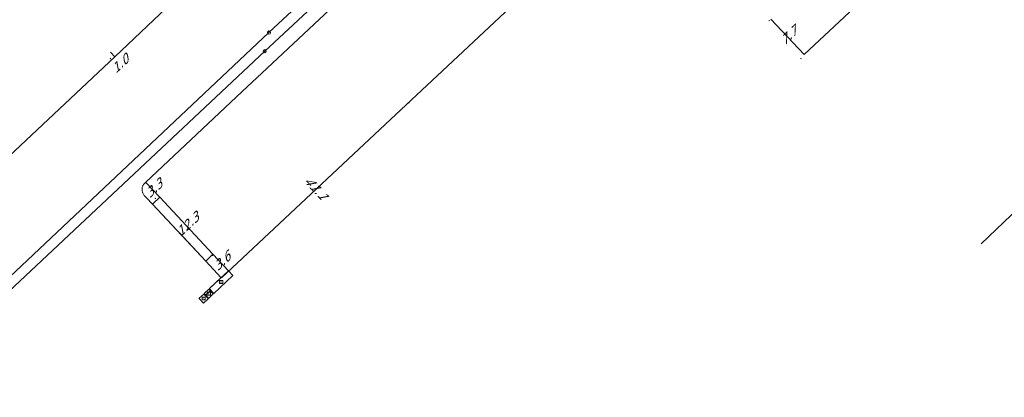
# Model space of a CAD drawing. Header units: metres. Extents: x 124576 to 133557, y 395865 to 402386.
# Tile 251 of 256: x 128837 to 128992, y 401512 to 401571. Entities that reach past the tile are written whole.
import ezdxf
from ezdxf.enums import TextEntityAlignment as Align

# ---------------------------------------------------------------- set-up
doc = ezdxf.new("R2010")
doc.units = ezdxf.units.M
doc.header["$MEASUREMENT"] = 0
for name, color, linetype, lineweight, true_color in [('LG_Laag_Spanning', 7, 'Continuous', 13, 0x960000), ('LG_Midden_Spanning', 7, 'Continuous', 13, 0xd20000), ('LG_Midden_Spanning_Enexis_Netbeheer_BV', 7, 'Continuous', 13, 0xd20000), ('LG_Midden_Spanning_Fudura', 7, 'Continuous', 13, 0xd20000), ('LG_Riool_Vrij_Verval_Gemeente_Tilburg_Ruimtelijke_Uitvoering', 7, 'Continuous', 13, 0xca00a0)]:
    doc.layers.add(name, color=color, linetype=linetype, lineweight=lineweight, true_color=true_color)
for name, color, linetype, lineweight in [('LG_Laag_Spanning_P_Enexis_Netbeheer_BV', 7, 'Continuous', 0), ('LG_Midden_Spanning_P_Enexis_Netbeheer_BV', 7, 'Continuous', 0), ('LG_Riool_Vrij_Verval_P_Gemeente_Tilburg_Ruimtelijke_Uitvoering', 7, 'Continuous', 0), ('MV_Gas_Hoge_Druk_pijl', 7, 'Continuous', 0), ('MV_Midden_Spanning', 7, 'Continuous', 0), ('MV_Midden_Spanning_lijn', 7, 'Continuous', 0), ('MV_Midden_Spanning_pijl', 7, 'Continuous', 0)]:
    doc.layers.add(name, color=color, linetype=linetype, lineweight=lineweight)
doc.styles.add('Klic_Annotatie', font='verdanai.ttf', dxfattribs={"oblique": 20, "height": 1.4})
doc.styles.add('Style-Arial Narrow', font='ARIALN.TTF')

# ---------------------------------------------------------------- blocks, each defined once
blk = doc.blocks.new('m_pijl_1')
at = {"layer": 'MV_Midden_Spanning_pijl'}
blk.add_hatch(color=7, dxfattribs=at).paths.add_polyline_path([(-1, -0.3), (-1, 0), (-1, 0.3), (0, 0)])
at = {"layer": 'MV_Midden_Spanning_pijl', "flags": 128}
blk.add_lwpolyline([(-1, 0), (-1, 0.3), (0, 0), (-1, -0.3), (-1, 0)], close=True, dxfattribs=at)
blk = doc.blocks.new('Klantstation')
at = {"layer": 'LG_Laag_Spanning_P_Enexis_Netbeheer_BV', "flags": 128}
blk.add_lwpolyline([(-2.5, -2.3), (2.5, -2.3), (2.5, 2.3), (-2.5, 2.3), (-2.5, -2.3)], close=True, dxfattribs=at)
at = {"layer": 'LG_Laag_Spanning_P_Enexis_Netbeheer_BV', "color": 7, "linetype": 'Continuous', "style": 'Style-Arial Narrow'}
blk.add_text('K', height=3.5, dxfattribs=at).set_placement((0, 0), align=Align.MIDDLE_CENTER)
blk = doc.blocks.new('Klantstation_1')
at = {"layer": 'LG_Midden_Spanning_P_Enexis_Netbeheer_BV', "flags": 128}
blk.add_lwpolyline([(-2.5, -2.3), (2.5, -2.3), (2.5, 2.3), (-2.5, 2.3), (-2.5, -2.3)], close=True, dxfattribs=at)
at = {"layer": 'LG_Midden_Spanning_P_Enexis_Netbeheer_BV', "color": 7, "linetype": 'Continuous', "style": 'Style-Arial Narrow'}
blk.add_text('K', height=3.5, dxfattribs=at).set_placement((0, 0), align=Align.MIDDLE_CENTER)
blk = doc.blocks.new('Onbekend_2')
at = {"layer": 'LG_Riool_Vrij_Verval_P_Gemeente_Tilburg_Ruimtelijke_Uitvoering'}
blk.add_hatch(color=256, dxfattribs=at).paths.add_polyline_path([(-0.3, -1.1, -0.262633), (0.2, 0.2), (0.6, 0.5, 0.379827), (0.7, 1.3), (0.7, 1.3, 0.228508), (0, 1.5), (0, 1.5, 0.459053), (-0.8, 0.8), (-1.3, 0.9, -0.414214), (-0.1, 2, -0.243799), (1.1, 1.5, -0.379827), (0.9, 0.1), (0.5, -0.2, 0.262633), (0.2, -1.1), (-0.2, -1.1)])
blk.add_circle((0, 0), 2.5, dxfattribs=at)
at = {"layer": 'LG_Riool_Vrij_Verval_P_Gemeente_Tilburg_Ruimtelijke_Uitvoering', "extrusion": (0, 0, -1)}
blk.add_solid([(0.3, -2.1), (-0.2, -2.1), (0.3, -1.5), (-0.2, -1.5)], dxfattribs=at)

msp = doc.modelspace()

# ---------------------------------------------------------------- linework, layer by layer
at = {"layer": 'LG_Laag_Spanning', "flags": 128}
for points in [[(128867.28, 401527.98), (128867.28, 401527.98), (128867.28, 401527.98), (128867.28, 401527.98), (128867.28, 401527.98), (128867.28, 401527.98), (128870.28, 401530.79), (128870.29, 401530.79), (128870.29, 401530.79), (128870.29, 401530.79), (128870.29, 401530.79), (128870.29, 401530.8), (128870.29, 401530.8), (128870.29, 401530.8), (128870.29, 401530.8), (128870.29, 401530.8), (128870.29, 401530.8), (128870.29, 401530.8), (128870.29, 401530.8), (128869.6, 401531.54), (128869.6, 401531.54), (128869.6, 401531.54), (128869.6, 401531.54), (128869.6, 401531.54), (128869.6, 401531.54), (128869.59, 401531.54), (128869.59, 401531.54), (128869.59, 401531.54), (128869.59, 401531.54), (128869.59, 401531.54), (128869.59, 401531.54), (128869.59, 401531.54), (128866.59, 401528.73), (128866.59, 401528.73), (128866.58, 401528.73), (128866.58, 401528.72), (128866.58, 401528.72), (128866.58, 401528.72), (128866.58, 401528.72), (128866.58, 401528.72), (128866.58, 401528.72), (128866.58, 401528.72), (128866.58, 401528.72), (128866.58, 401528.71), (128866.59, 401528.71), (128867.27, 401527.98), (128867.27, 401527.98), (128867.27, 401527.98), (128867.27, 401527.98), (128867.27, 401527.98), (128867.27, 401527.98), (128867.28, 401527.98), (128867.28, 401527.98)], [(128866.46, 401527.22), (128866.47, 401527.22), (128866.47, 401527.22), (128866.47, 401527.22), (128866.47, 401527.22), (128866.47, 401527.22), (128867.19, 401527.9), (128867.19, 401527.9), (128867.19, 401527.9), (128867.19, 401527.9), (128867.19, 401527.9), (128867.19, 401527.9), (128867.19, 401527.9), (128867.19, 401527.91), (128867.19, 401527.91), (128867.19, 401527.91), (128867.19, 401527.91), (128867.19, 401527.91), (128867.19, 401527.91), (128866.51, 401528.64), (128866.51, 401528.64), (128866.51, 401528.64), (128866.51, 401528.64), (128866.51, 401528.64), (128866.5, 401528.64), (128866.5, 401528.64), (128866.5, 401528.64), (128866.5, 401528.64), (128866.5, 401528.64), (128866.5, 401528.64), (128866.5, 401528.64), (128866.5, 401528.64), (128865.77, 401527.97), (128865.77, 401527.97), (128865.77, 401527.97), (128865.77, 401527.97), (128865.77, 401527.96), (128865.77, 401527.96), (128865.77, 401527.96), (128865.77, 401527.96), (128865.77, 401527.96), (128865.77, 401527.96), (128865.77, 401527.96), (128865.77, 401527.96), (128865.77, 401527.95), (128866.46, 401527.22), (128866.46, 401527.22), (128866.46, 401527.22), (128866.46, 401527.22), (128866.46, 401527.22), (128866.46, 401527.22), (128866.46, 401527.22), (128866.46, 401527.22)], [(128865.65, 401526.46), (128865.65, 401526.46), (128865.66, 401526.46), (128865.66, 401526.46), (128865.66, 401526.46), (128865.66, 401526.46), (128866.38, 401527.14), (128866.38, 401527.14), (128866.38, 401527.14), (128866.38, 401527.14), (128866.38, 401527.14), (128866.38, 401527.14), (128866.38, 401527.14), (128866.38, 401527.15), (128866.38, 401527.15), (128866.38, 401527.15), (128866.38, 401527.15), (128866.38, 401527.15), (128866.38, 401527.15), (128865.7, 401527.88), (128865.7, 401527.88), (128865.7, 401527.88), (128865.69, 401527.89), (128865.69, 401527.89), (128865.69, 401527.89), (128865.69, 401527.89), (128865.69, 401527.89), (128865.69, 401527.89), (128865.69, 401527.89), (128865.69, 401527.89), (128865.68, 401527.88), (128865.68, 401527.88), (128864.96, 401527.21), (128864.96, 401527.21), (128864.96, 401527.21), (128864.96, 401527.21), (128864.96, 401527.2), (128864.96, 401527.2), (128864.96, 401527.2), (128864.96, 401527.2), (128864.96, 401527.2), (128864.96, 401527.2), (128864.96, 401527.2), (128864.96, 401527.2), (128864.96, 401527.19), (128865.64, 401526.46), (128865.65, 401526.46), (128865.65, 401526.46), (128865.65, 401526.46), (128865.65, 401526.46), (128865.65, 401526.46), (128865.65, 401526.46), (128865.65, 401526.46)]]:
    msp.add_lwpolyline(points, dxfattribs=at)
at = {"layer": 'LG_Midden_Spanning', "flags": 128}
for points in [[(128867.28, 401527.98), (128867.28, 401527.98), (128867.28, 401527.98), (128867.28, 401527.98), (128867.28, 401527.98), (128867.28, 401527.98), (128870.28, 401530.79), (128870.29, 401530.79), (128870.29, 401530.79), (128870.29, 401530.79), (128870.29, 401530.79), (128870.29, 401530.8), (128870.29, 401530.8), (128870.29, 401530.8), (128870.29, 401530.8), (128870.29, 401530.8), (128870.29, 401530.8), (128870.29, 401530.8), (128870.29, 401530.8), (128869.6, 401531.54), (128869.6, 401531.54), (128869.6, 401531.54), (128869.6, 401531.54), (128869.6, 401531.54), (128869.6, 401531.54), (128869.59, 401531.54), (128869.59, 401531.54), (128869.59, 401531.54), (128869.59, 401531.54), (128869.59, 401531.54), (128869.59, 401531.54), (128869.59, 401531.54), (128868.82, 401530.82), (128868.44, 401530.47), (128866.59, 401528.73), (128866.59, 401528.73), (128866.58, 401528.73), (128866.58, 401528.72), (128866.58, 401528.72), (128866.58, 401528.72), (128866.58, 401528.72), (128866.58, 401528.72), (128866.58, 401528.72), (128866.58, 401528.72), (128866.58, 401528.72), (128866.58, 401528.71), (128866.59, 401528.71), (128866.81, 401528.47), (128867.04, 401528.23), (128867.27, 401527.98), (128867.27, 401527.98), (128867.27, 401527.98), (128867.27, 401527.98), (128867.27, 401527.98), (128867.27, 401527.98), (128867.28, 401527.98), (128867.28, 401527.98)], [(128866.46, 401527.22), (128866.47, 401527.22), (128866.47, 401527.22), (128866.47, 401527.22), (128866.47, 401527.22), (128866.47, 401527.22), (128867.19, 401527.9), (128867.19, 401527.9), (128867.19, 401527.9), (128867.19, 401527.9), (128867.19, 401527.9), (128867.19, 401527.9), (128867.19, 401527.9), (128867.19, 401527.91), (128867.19, 401527.91), (128867.19, 401527.91), (128867.19, 401527.91), (128867.19, 401527.91), (128867.19, 401527.91), (128866.96, 401528.15), (128866.51, 401528.64), (128866.51, 401528.64), (128866.51, 401528.64), (128866.51, 401528.64), (128866.51, 401528.64), (128866.5, 401528.64), (128866.5, 401528.64), (128866.5, 401528.64), (128866.5, 401528.64), (128866.5, 401528.64), (128866.5, 401528.64), (128866.5, 401528.64), (128866.5, 401528.64), (128865.77, 401527.97), (128865.77, 401527.97), (128865.77, 401527.97), (128865.77, 401527.97), (128865.77, 401527.96), (128865.77, 401527.96), (128865.77, 401527.96), (128865.77, 401527.96), (128865.77, 401527.96), (128865.77, 401527.96), (128865.77, 401527.96), (128865.77, 401527.96), (128865.77, 401527.95), (128866.46, 401527.22), (128866.46, 401527.22), (128866.46, 401527.22), (128866.46, 401527.22), (128866.46, 401527.22), (128866.46, 401527.22), (128866.46, 401527.22), (128866.46, 401527.22)], [(128865.65, 401526.46), (128865.65, 401526.46), (128865.66, 401526.46), (128865.66, 401526.46), (128865.66, 401526.46), (128865.66, 401526.46), (128866.38, 401527.14), (128866.38, 401527.14), (128866.38, 401527.14), (128866.38, 401527.14), (128866.38, 401527.14), (128866.38, 401527.14), (128866.38, 401527.14), (128866.38, 401527.15), (128866.38, 401527.15), (128866.38, 401527.15), (128866.38, 401527.15), (128866.38, 401527.15), (128866.38, 401527.15), (128865.93, 401527.64), (128865.7, 401527.88), (128865.7, 401527.88), (128865.7, 401527.88), (128865.69, 401527.89), (128865.69, 401527.89), (128865.69, 401527.89), (128865.69, 401527.89), (128865.69, 401527.89), (128865.69, 401527.89), (128865.69, 401527.89), (128865.69, 401527.89), (128865.68, 401527.88), (128865.68, 401527.88), (128864.96, 401527.21), (128864.96, 401527.21), (128864.96, 401527.21), (128864.96, 401527.21), (128864.96, 401527.2), (128864.96, 401527.2), (128864.96, 401527.2), (128864.96, 401527.2), (128864.96, 401527.2), (128864.96, 401527.2), (128864.96, 401527.2), (128864.96, 401527.2), (128864.96, 401527.19), (128865.64, 401526.46), (128865.65, 401526.46), (128865.65, 401526.46), (128865.65, 401526.46), (128865.65, 401526.46), (128865.65, 401526.46), (128865.65, 401526.46), (128865.65, 401526.46)]]:
    msp.add_lwpolyline(points, dxfattribs=at)
at = {"layer": 'LG_Midden_Spanning_Enexis_Netbeheer_BV'}
for p, q in [((128857.58, 401542.06), (128865.99, 401533.09)), ((128865.99, 401533.09), (128868.45, 401530.46)), ((128866.82, 401528.48), (128865.92, 401527.63)), ((128866.82, 401528.48), (128865.92, 401527.63)), ((128867.05, 401528.23), (128866.96, 401528.15)), ((128867.05, 401528.23), (128866.96, 401528.15))]:
    msp.add_line(p, q, dxfattribs=at)
at = {"layer": 'LG_Midden_Spanning_Enexis_Netbeheer_BV', "flags": 128}
for points in [[(128896.93, 401608.13), (128896.5, 401607.74), (128893.57, 401604.99), (128885.12, 401597.04), (128883.38, 401595.4), (128881.35, 401593.49), (128851.66, 401565.31), (128797.25, 401514.24), (128795.5, 401512.6), (128794.58, 401511.74), (128793.74, 401511.77), (128787.94, 401517.99), (128769.66, 401537.59)], [(128896.5, 401607.74), (128893.57, 401604.99), (128885.12, 401597.04), (128883.38, 401595.4), (128881.35, 401593.49), (128851.66, 401565.31), (128797.25, 401514.24), (128795.5, 401512.6), (128794.58, 401511.74), (128793.74, 401511.77)], [(128918.92, 401604.01), (128910.31, 401595.99), (128908.85, 401594.63), (128891.32, 401578.19), (128874.05, 401562.02), (128872.59, 401560.65), (128856.53, 401545.55), (128856.2, 401545.16), (128856.18, 401545.14), (128855.99, 401544.73), (128855.99, 401544.72), (128855.96, 401544.29), (128856.04, 401543.86), (128856.05, 401543.84), (128856.3, 401543.43), (128856.64, 401543.07), (128857.58, 401542.06)], [(128868.45, 401530.46), (128865.99, 401533.09), (128857.58, 401542.06), (128856.64, 401543.07), (128856.3, 401543.43), (128856.05, 401543.84), (128856.04, 401543.86), (128855.96, 401544.29), (128855.99, 401544.72), (128855.99, 401544.73), (128856.18, 401545.14), (128856.2, 401545.16), (128856.53, 401545.55), (128872.59, 401560.65), (128874.05, 401562.02), (128891.32, 401578.19)], [(128891.32, 401578.19), (128874.05, 401562.02), (128872.59, 401560.65), (128856.53, 401545.55), (128856.2, 401545.16), (128856.18, 401545.14), (128855.99, 401544.73), (128855.99, 401544.72), (128855.96, 401544.29), (128856.04, 401543.86), (128856.05, 401543.84), (128856.3, 401543.43), (128856.64, 401543.07), (128857.58, 401542.06), (128865.99, 401533.09), (128868.45, 401530.46)], [(128868.45, 401530.46), (128865.99, 401533.09), (128857.58, 401542.06), (128856.64, 401543.07), (128856.3, 401543.43), (128856.05, 401543.84), (128856.04, 401543.86), (128855.96, 401544.29), (128855.99, 401544.72), (128855.99, 401544.73), (128856.18, 401545.14), (128856.2, 401545.16), (128856.53, 401545.55), (128872.59, 401560.65), (128874.05, 401562.02), (128891.32, 401578.19)], [(128868.45, 401530.46), (128865.99, 401533.09), (128857.58, 401542.06), (128856.64, 401543.07), (128856.3, 401543.43), (128856.05, 401543.84), (128856.04, 401543.86), (128855.96, 401544.29), (128855.99, 401544.72), (128855.99, 401544.73), (128856.18, 401545.14), (128856.2, 401545.16), (128856.53, 401545.55), (128872.59, 401560.65), (128874.05, 401562.02), (128891.32, 401578.19)], [(128868.45, 401530.46), (128865.99, 401533.09), (128857.58, 401542.06), (128856.64, 401543.07), (128856.3, 401543.43), (128856.05, 401543.84), (128856.04, 401543.86), (128855.96, 401544.29), (128855.99, 401544.72), (128855.99, 401544.73), (128856.18, 401545.14), (128856.2, 401545.16), (128856.53, 401545.55), (128872.59, 401560.65), (128874.05, 401562.02), (128891.32, 401578.19)], [(128868.45, 401530.46), (128865.99, 401533.09), (128857.58, 401542.06), (128856.64, 401543.07), (128856.3, 401543.43), (128856.05, 401543.84), (128856.04, 401543.86), (128855.96, 401544.29), (128855.99, 401544.72), (128855.99, 401544.73), (128856.18, 401545.14), (128856.2, 401545.16), (128856.53, 401545.55), (128872.59, 401560.65), (128874.05, 401562.02), (128891.32, 401578.19)], [(128891.32, 401578.19), (128874.05, 401562.02), (128872.59, 401560.65), (128856.53, 401545.55), (128856.2, 401545.16), (128856.18, 401545.14), (128855.99, 401544.73), (128855.99, 401544.72), (128855.96, 401544.29), (128856.04, 401543.86), (128856.05, 401543.84), (128856.3, 401543.43), (128856.64, 401543.07), (128857.58, 401542.06), (128865.99, 401533.09), (128868.45, 401530.46)], [(128891.32, 401578.19), (128874.05, 401562.02), (128872.59, 401560.65), (128856.53, 401545.55), (128856.2, 401545.16), (128856.18, 401545.14), (128855.99, 401544.73), (128855.99, 401544.72), (128855.96, 401544.29), (128856.04, 401543.86), (128856.05, 401543.84), (128856.3, 401543.43), (128856.64, 401543.07), (128857.58, 401542.06), (128865.99, 401533.09), (128868.45, 401530.46)], [(128891.32, 401578.19), (128874.05, 401562.02), (128872.59, 401560.65), (128856.53, 401545.55), (128856.2, 401545.16), (128856.18, 401545.14), (128855.99, 401544.73), (128855.99, 401544.72), (128855.96, 401544.29), (128856.04, 401543.86), (128856.05, 401543.84), (128856.3, 401543.43), (128856.64, 401543.07), (128857.58, 401542.06), (128865.99, 401533.09), (128868.45, 401530.46)], [(128891.32, 401578.19), (128874.05, 401562.02), (128872.59, 401560.65), (128856.53, 401545.55), (128856.2, 401545.16), (128856.18, 401545.14), (128855.99, 401544.73), (128855.99, 401544.72), (128855.96, 401544.29), (128856.04, 401543.86), (128856.05, 401543.84), (128856.3, 401543.43), (128856.64, 401543.07), (128857.58, 401542.06), (128865.99, 401533.09), (128868.45, 401530.46)], [(128865.99, 401533.09), (128861.79, 401537.58), (128861.48, 401537.9), (128857.58, 401542.06)], [(128865.99, 401533.09), (128861.79, 401537.58), (128861.48, 401537.9), (128857.58, 401542.06)], [(128865.99, 401533.09), (128861.79, 401537.58), (128861.48, 401537.9), (128857.58, 401542.06)], [(128865.99, 401533.09), (128861.79, 401537.58), (128861.48, 401537.9), (128857.58, 401542.06)], [(128865.99, 401533.09), (128861.79, 401537.58), (128861.48, 401537.9), (128857.58, 401542.06)], [(128865.99, 401533.09), (128861.79, 401537.58), (128861.48, 401537.9), (128857.58, 401542.06)], [(128865.99, 401533.09), (128861.79, 401537.58), (128861.48, 401537.9), (128857.58, 401542.06)], [(128865.99, 401533.09), (128861.79, 401537.58), (128861.48, 401537.9), (128857.58, 401542.06)], [(128865.99, 401533.09), (128861.79, 401537.58), (128861.48, 401537.9), (128857.58, 401542.06)]]:
    msp.add_lwpolyline(points, dxfattribs=at)
at = {"layer": 'LG_Midden_Spanning_Fudura'}
for p, q in [((128866.82, 401528.48), (128865.92, 401527.63)), ((128867.05, 401528.23), (128866.96, 401528.15))]:
    msp.add_line(p, q, dxfattribs=at)
at = {"layer": 'LG_Midden_Spanning_Fudura', "flags": 128}
msp.add_lwpolyline([(128896.93, 401608.13), (128896.5, 401607.74), (128893.57, 401604.99), (128885.12, 401597.04), (128883.38, 401595.4), (128881.35, 401593.49), (128851.66, 401565.31), (128797.25, 401514.24), (128795.5, 401512.6), (128794.58, 401511.74), (128794.15, 401511.58), (128793.74, 401511.77), (128787.94, 401517.99), (128769.66, 401537.59)], dxfattribs=at)
at = {"layer": 'LG_Riool_Vrij_Verval_Gemeente_Tilburg_Ruimtelijke_Uitvoering'}
for p, q in [((128919.69, 401610.09), (128875.98, 401569.14)), ((128919.4, 401607.25), (128875.31, 401566.2)), ((128875.98, 401569.14), (128832.47, 401528.14)), ((128875.31, 401566.2), (128831.85, 401525.45))]:
    msp.add_line(p, q, dxfattribs=at)
at = {"layer": 'MV_Gas_Hoge_Druk_pijl'}
msp.add_line((128988.41, 401535.79), (129022.72, 401568.64), dxfattribs=at)
at = {"layer": 'MV_Midden_Spanning_lijn'}
for p, q in [((128858.73, 401543.14), (128857.58, 401542.06)), ((128867.13, 401534.16), (128865.99, 401533.09))]:
    msp.add_line(p, q, dxfattribs=at)
at = {"layer": 'MV_Midden_Spanning_pijl'}
for p, q in [((128960.45, 401565.66), (128993.92, 401597.01)), ((128932.06, 401589.98), (128898.48, 401558.54)), ((128955.21, 401571.25), (128960.45, 401565.66)), ((128850.97, 401566.04), (128851.66, 401565.31)), ((128898.48, 401558.54), (128868.47, 401530.44)), ((128858.73, 401543.14), (128856.5, 401545.52)), ((128867.13, 401534.16), (128858.73, 401543.14)), ((128869.59, 401531.53), (128867.13, 401534.16))]:
    msp.add_line(p, q, dxfattribs=at)

# ---------------------------------------------------------------- block references
at = {"layer": 'LG_Laag_Spanning_P_Enexis_Netbeheer_BV', "xscale": 0.1, "yscale": 0.1, "zscale": 0.1}
for p in [(128868.44, 401529.76), (128865.67, 401527.17), (128866.48, 401527.93)]:
    msp.add_blockref('Klantstation', p, dxfattribs=at)
at = {"layer": 'LG_Midden_Spanning_P_Enexis_Netbeheer_BV', "xscale": 0.1, "yscale": 0.1, "zscale": 0.1}
for p in [(128868.44, 401529.76), (128865.67, 401527.17), (128866.48, 401527.93)]:
    msp.add_blockref('Klantstation_1', p, dxfattribs=at)
at = {"layer": 'LG_Riool_Vrij_Verval_P_Gemeente_Tilburg_Ruimtelijke_Uitvoering', "xscale": 0.1, "yscale": 0.1, "zscale": 0.1}
for p in [(128875.98, 401569.14), (128875.31, 401566.2)]:
    msp.add_blockref('Onbekend_2', p, dxfattribs=at)
at = {"layer": 'MV_Midden_Spanning_pijl'}
for p, xscale, yscale, zscale, rotation in [((128955, 401571), 0.1, 0.1, 0.1, 314), ((128851, 401565), 0.1, 0.1, 0.1, 314), ((128960, 401565), 0.1, 0.1, 0.1, 314), ((128898, 401558), 0.1, 0.1, 0.1, 224), ((128856, 401545), 0.09999999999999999, 0.09999999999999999, 0.09999999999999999, 133), ((128858, 401543), 0.09999999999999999, 0.09999999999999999, 0.09999999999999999, 133), ((128867, 401534), 0.09999999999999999, 0.09999999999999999, 0.09999999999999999, 133), ((128868, 401530), 0.1, 0.1, 0.1, 224)]:
    msp.add_blockref('m_pijl_1', p, dxfattribs=dict(at, xscale=xscale, yscale=yscale, zscale=zscale, rotation=rotation))

# ---------------------------------------------------------------- texts
at = {"layer": 'MV_Midden_Spanning', "style": 'Klic_Annotatie', "oblique": 20}
for s, rotation, p in [('7.7', 43, (128957.98, 401568.59)), ('1.0', 43, (128852.42, 401564.14)), ('3.3', 43, (128857.76, 401544.47)), ('41.1', 313, (128883.33, 401544.64)), ('12.3', 43, (128863.08, 401538.78)), ('3.6', 43, (128868.51, 401532.98))]:
    msp.add_text(s, height=1.4, rotation=rotation, dxfattribs=at).set_placement(p, align=Align.MIDDLE_CENTER)

doc.saveas('drawing.dxf')
